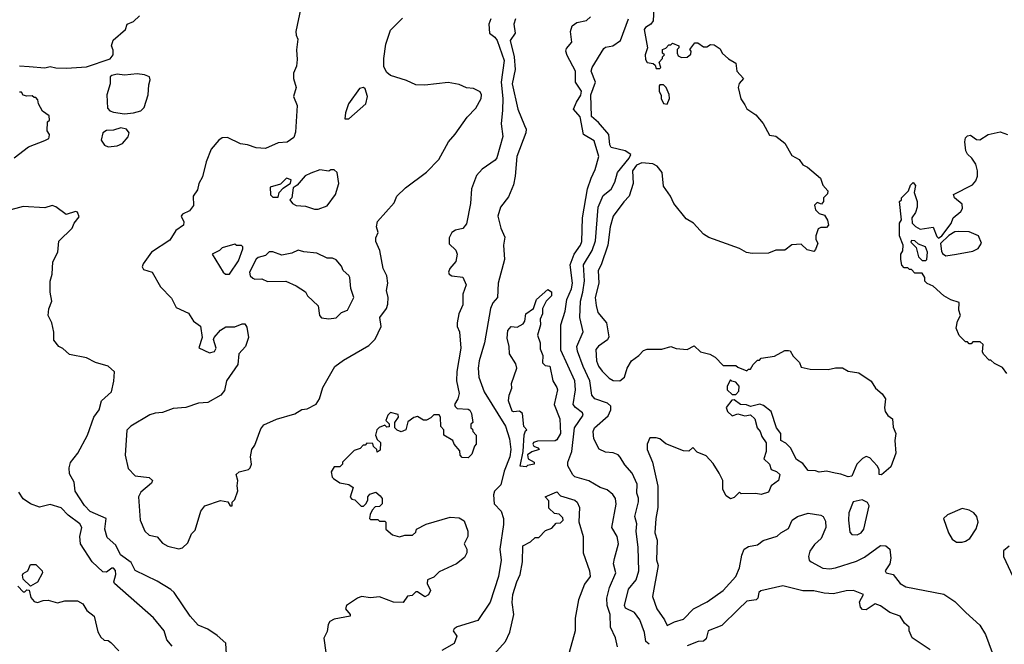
# Model space of a CAD drawing. Extents: x 1793424 to 1900092, y 321114 to 470632.
# Tile 48 of 256: x 1842096 to 1847539, y 362760 to 366210. Entities that reach past the tile are written whole.
import ezdxf

# ---------------------------------------------------------------- set-up
doc = ezdxf.new("R2010")
doc.units = 0

msp = doc.modelspace()

# ---------------------------------------------------------------- linework, layer by layer
at = {"layer": '0CON05XD'}
for points in [[(1843650, 366275), (1843622.5, 366145), (1843623.6, 366123.6), (1843633, 366103), (1843626.1, 366043.9), (1843629.3, 365990.7), (1843626.1, 365953.9), (1843610, 365915), (1843610, 365885), (1843623.3, 365835), (1843608.8, 365785), (1843630, 365735), (1843620.7, 365589.3), (1843610.7, 365559.3), (1843575, 365533.8), (1843525, 365528.8), (1843455, 365497.5), (1843402.3, 365502.3), (1843355, 365518.8), (1843316.4, 365523.6), (1843245, 365558.6), (1843215, 365556.9), (1843196, 365545), (1843154, 365495), (1843126.2, 365425), (1843107.3, 365342.7), (1843086, 365305), (1843079.5, 365270.5), (1843054.2, 365235), (1843055.9, 365184.1), (1843035, 365153.3), (1842995, 365135.8), (1842988, 365125), (1843004.1, 365094.1), (1843002, 365075), (1842958.6, 365045), (1842925, 364991.2), (1842824.1, 364925.9), (1842778.6, 364861.4), (1842773.3, 364845), (1842780.8, 364830.8), (1842827.5, 364815), (1842874.2, 364734.2), (1842935, 364672.5), (1842960.7, 364620.7), (1843028.3, 364588.3), (1843057.5, 364545), (1843096.1, 364516.1), (1843104.3, 364455), (1843086.7, 364396.7), (1843145, 364370.4), (1843172.9, 364377.1), (1843182, 364395), (1843167, 364443), (1843170, 364455), (1843206.7, 364495), (1843236, 364514), (1843285, 364513.1), (1843325, 364530), (1843340, 364530), (1843352.3, 364512.3), (1843361.2, 364455), (1843344, 364405), (1843308, 364365), (1843301.2, 364305), (1843238.8, 364215), (1843227.7, 364162.3), (1843207.5, 364135), (1843135, 364096.2), (1843085, 364091.2), (1843015, 364068), (1842945, 364062), (1842885, 364040), (1842845, 364036.7), (1842815, 364026.7), (1842710, 363965), (1842688.3, 363941.7), (1842678.8, 363805), (1842695, 363730), (1842735, 363690), (1842811.7, 363681.7), (1842830, 363665), (1842825, 363650), (1842765, 363600), (1842752.5, 363575), (1842762.5, 363445), (1842786.7, 363385), (1842812.3, 363362.3), (1842855, 363352.5), (1842885, 363317.5), (1842915, 363302.5), (1842975, 363287.5)], [(1845600.8, 366275), (1845597.3, 366202.7), (1845585.6, 366184.4), (1845555, 366167.1), (1845548.6, 366155), (1845566.7, 366055), (1845554, 366015), (1845555, 365990), (1845565, 365972.5), (1845597.5, 365967.5), (1845608.3, 365958.3), (1845615, 365940), (1845635, 365940), (1845640, 365945), (1845630, 365975), (1845650, 365995), (1845650, 366005), (1845660, 366015), (1845650, 366025), (1845650, 366045), (1845668.3, 366051.7), (1845685, 366070), (1845695, 366070), (1845705, 366080), (1845740, 366065), (1845740, 366055), (1845730, 366045), (1845730, 366025), (1845735, 366010), (1845755, 366000), (1845785, 366002.5), (1845805, 366020), (1845807.5, 366035), (1845800, 366045), (1845828.3, 366081.7), (1845845, 366082.5), (1845875, 366060), (1845895, 366060), (1845915, 366072.5), (1845935, 366070), (1845968.3, 366048.3), (1845980, 366025), (1846013.6, 365993.6), (1846055, 365970), (1846060, 365925), (1846097.5, 365885), (1846073, 365857), (1846067.5, 365835), (1846083, 365773), (1846105, 365740), (1846115, 365717.5), (1846165, 365683.8), (1846206.4, 365636.4), (1846241.3, 365571.3), (1846275, 365565.7), (1846325, 365528), (1846365, 365458.8), (1846405, 365437.5), (1846425, 365407.5), (1846450, 365395), (1846522.5, 365335), (1846536.4, 365296.4), (1846562.5, 365265), (1846561.7, 365248.3), (1846540, 365225), (1846540, 365205), (1846528.3, 365191.7), (1846505, 365200), (1846490, 365185), (1846495, 365160), (1846515, 365140), (1846545, 365130), (1846561.7, 365101.7), (1846566.7, 365075), (1846555, 365062.5), (1846525, 365062.5), (1846510, 365055), (1846497.5, 365015), (1846497.5, 364995), (1846507.5, 364975), (1846495, 364940), (1846485, 364930), (1846448.3, 364938.3), (1846415, 364970), (1846365, 364966.7), (1846325, 364937.5), (1846275, 364936.7), (1846235, 364920), (1846145, 364918.8), (1846114.5, 364924.5), (1846075, 364945.8), (1845905, 365006.2), (1845876.7, 365025), (1845820, 365085), (1845780.3, 365110.3), (1845711.2, 365195), (1845693.8, 365235), (1845655, 365290), (1845646.9, 365365), (1845620.3, 365400.3), (1845595, 365413.8), (1845535, 365420), (1845505, 365405.7), (1845484.3, 365375), (1845487.1, 365305), (1845465.4, 365234.6), (1845435, 365204.3), (1845376.2, 365123.8), (1845359.5, 365065), (1845347.9, 364965), (1845310, 364855), (1845292.9, 364825), (1845298.2, 364755), (1845277.8, 364675), (1845282, 364632), (1845292.6, 364592.6), (1845340.5, 364535), (1845352.3, 364457.7), (1845345, 364440.6), (1845295, 364406.7), (1845281.2, 364388.8), (1845284.5, 364325), (1845295, 364296.2), (1845315, 364267.5), (1845355, 364230), (1845377.3, 364217.3), (1845414.1, 364215.9), (1845438.8, 364235), (1845454.4, 364285), (1845478.6, 364325), (1845517.5, 364355), (1845545, 364382.5), (1845565, 364389.2), (1845645, 364389.2), (1845695, 364403.8), (1845725, 364394.2), (1845785, 364387.5), (1845825, 364407.5), (1845860, 364375), (1845911.7, 364361.7), (1845940, 364345), (1845985, 364300), (1846055, 364300), (1846065, 364290), (1846115, 364270), (1846125, 364280), (1846135, 364280), (1846150, 364305), (1846175, 364330), (1846185, 364330), (1846195, 364340), (1846269.3, 364350.7), (1846325, 364382.5), (1846345, 364382.5), (1846355, 364380), (1846370.7, 364350.7), (1846406.4, 364316.4), (1846415, 364290), (1846465, 364280), (1846565, 364277.5), (1846605, 364287.5), (1846645, 364287.5), (1846675, 364267.5), (1846735, 364260), (1846803, 364213), (1846827.5, 364175), (1846863, 364143), (1846882.5, 364115), (1846875.8, 364065), (1846880, 364045), (1846894.3, 364024.3), (1846920, 364005), (1846925, 363960), (1846940, 363925), (1846933.3, 363885), (1846940, 363815), (1846910.7, 363739.3), (1846860, 363695), (1846847.5, 363697.5), (1846846.2, 363725), (1846836.2, 363745), (1846795, 363788.8), (1846775, 363796.2), (1846755, 363786.2), (1846724, 363755), (1846695, 363688.8), (1846675, 363684.4), (1846635, 363700), (1846604.2, 363704.2), (1846555, 363716.2), (1846515, 363710), (1846495, 363717.5), (1846455, 363720), (1846425, 363757.5), (1846390.7, 363780.7), (1846357.5, 363845), (1846330.7, 363870.7), (1846302.5, 363885), (1846302.5, 363925), (1846280, 363955), (1846250, 364045), (1846208.3, 364078.3), (1846186.4, 364086.4), (1846135, 364072.5), (1846113, 364083), (1846080, 364085), (1846045, 364110), (1846031.7, 364108.3), (1846001.7, 364068.3), (1846008.8, 364045), (1846035, 364022.5), (1846065, 364032.5), (1846105, 364022.5), (1846135, 364027.5), (1846160, 364005), (1846172.5, 363955), (1846190, 363935), (1846198.3, 363908.3), (1846221.7, 363871.7), (1846222.5, 363825), (1846210, 363785), (1846240, 363755), (1846250, 363725), (1846280, 363715), (1846297, 363697), (1846290, 363665), (1846250, 363635), (1846235, 363600), (1846195, 363587.5), (1846165, 363592.5), (1846085, 363590), (1846075, 363600), (1846045, 363570), (1846025, 363562.5), (1846000.7, 363580.7), (1845982.5, 363615), (1845982.5, 363665), (1845963.3, 363705), (1845929.2, 363759.2), (1845890.7, 363800.7), (1845841.7, 363821.7), (1845816.4, 363846.4), (1845794, 363826), (1845765, 363827.5), (1845667, 363867), (1845635, 363894), (1845615, 363900.8), (1845579.3, 363900.7), (1845564, 363865), (1845564.2, 363835), (1845594.2, 363765), (1845622.7, 363632.7), (1845624, 363515), (1845612, 363455), (1845607.5, 363375), (1845620, 363335), (1845616.4, 363226.4), (1845626.2, 363195), (1845594.4, 363024.4), (1845617.5, 362955), (1845660, 362895), (1845675, 362863.3), (1845715, 362884), (1845765, 362899.2), (1845820, 362955), (1845896.7, 362995), (1845985, 363057.5), (1846054.3, 363135), (1846075, 363182.5), (1846087.7, 363252.3), (1846100, 363285), (1846125, 363300), (1846175, 363308.9), (1846205, 363333.8), (1846283.6, 363356.4), (1846303.9, 363376.1), (1846345, 363400), (1846366.7, 363445), (1846395, 363466), (1846455, 363483.8), (1846525, 363473.3), (1846536.7, 363465), (1846549.5, 363439.5), (1846552, 363405), (1846526.2, 363345), (1846489.1, 363310.9), (1846464, 363275), (1846455.9, 363244.1), (1846460.8, 363225), (1846471.2, 363215), (1846535, 363181.1), (1846575, 363176.7), (1846605, 363181.5), (1846720.9, 363219.1), (1846765, 363241.5), (1846855, 363305.8), (1846884.1, 363304.1), (1846906.2, 363285), (1846912, 363235), (1846905.6, 363204.4), (1846880.6, 363165), (1846885, 363154.4), (1846925, 363146.2), (1846962.5, 363095), (1846995, 363078.1), (1847205, 363036), (1847265.4, 362995.4), (1847325.5, 362935.5), (1847404, 362865), (1847434.2, 362814.2), (1847471.4, 362715)], [(1842095, 365955.3), (1842149.1, 365950.9), (1842235, 365943.8), (1842265, 365951.3), (1842295, 365943.5), (1842355, 365941.2), (1842465, 365949.4), (1842595.9, 365994.1), (1842613.3, 366015), (1842611.7, 366041.7), (1842602.5, 366065), (1842613, 366097), (1842680, 366155), (1842690, 366185), (1842725, 366200), (1842758.3, 366231.7)], [(1842975, 363287.5), (1842995, 363292.5), (1843025, 363320), (1843045, 363370), (1843065, 363390), (1843097.5, 363495), (1843120, 363525), (1843205, 363553.3), (1843247, 363547), (1843260, 363525), (1843270, 363525), (1843270, 363545), (1843285, 363560), (1843301.7, 363608.3), (1843297.5, 363635), (1843302.5, 363665), (1843293, 363697), (1843308.3, 363711.7), (1843360, 363725), (1843370, 363735), (1843376.7, 363755), (1843372.5, 363795), (1843380, 363835), (1843395, 363860), (1843429.3, 363950.7), (1843445, 363972.5), (1843515, 364003.3), (1843616.4, 364033.6), (1843655, 364056.7), (1843685, 364061.2), (1843735, 364086.7), (1843753.3, 364115), (1843772.3, 364177.7), (1843838.8, 364295), (1843885, 364330), (1844025, 364410.8), (1844060, 364445), (1844093.3, 364515), (1844086.7, 364565), (1844124, 364615), (1844131.7, 364638.3), (1844133.1, 364675), (1844124.3, 364714.3), (1844130, 364755), (1844126, 364795), (1844105.9, 364835.9), (1844086.2, 364935), (1844064, 364985), (1844063.8, 365005), (1844076.7, 365035), (1844067.5, 365065), (1844073.3, 365095), (1844165, 365197.5), (1844180, 365235), (1844228.3, 365281.7), (1844345, 365368), (1844412.4, 365437.6), (1844466.2, 365535), (1844503, 365577), (1844568.7, 365671.3), (1844618.1, 365721.9), (1844646, 365775), (1844648.8, 365795), (1844640.5, 365810.5), (1844605, 365828.8), (1844565, 365834), (1844525, 365852.5), (1844465, 365862.5), (1844335, 365848), (1844285, 365850), (1844234.4, 365874.4), (1844145, 365902), (1844125, 365917.5), (1844109.3, 365949.3), (1844108.8, 365995), (1844120, 366075), (1844145, 366151.2), (1844211.7, 366218.3)], [(1844701.1, 366215), (1844689.4, 366185), (1844692.9, 366135), (1844722.6, 366112.6), (1844735.2, 366095.2), (1844774.1, 365985), (1844757.1, 365865), (1844767.5, 365775), (1844765, 365710), (1844757.5, 365635), (1844765.8, 365565), (1844734, 365446), (1844725, 365433.3), (1844652.5, 365385), (1844621.7, 365348.3), (1844593.8, 365275), (1844588.6, 365195), (1844565, 365082.5), (1844545, 365056.7), (1844505, 365047.1), (1844485, 365034.4), (1844470, 365005), (1844470.8, 364970.8), (1844506.7, 364936.7), (1844513.5, 364915), (1844506.4, 364873.6), (1844473.8, 364835), (1844466.7, 364815), (1844470, 364805), (1844484.2, 364794.2), (1844545, 364786.7), (1844563.8, 364745), (1844546.4, 364693.6), (1844546, 364635), (1844523.3, 364585), (1844513.8, 364535), (1844513.3, 364515), (1844526.2, 364485), (1844533.9, 364396.1), (1844512.7, 364267.3), (1844510, 364215), (1844525.8, 364145), (1844518, 364115), (1844500, 364085), (1844503, 364073), (1844515, 364062.5), (1844575, 364058.8), (1844585, 364052.5), (1844593.3, 364035), (1844600, 363985), (1844590, 363975), (1844590, 363955), (1844598.3, 363948.3), (1844600, 363935), (1844620, 363915), (1844620, 363865), (1844610, 363855), (1844595, 363810), (1844575, 363790), (1844541.7, 363791.7), (1844530, 363805), (1844528.3, 363828.3), (1844497.5, 363865), (1844490, 363885), (1844440, 363915), (1844440, 363945), (1844423, 363963), (1844422.5, 364015), (1844415, 364027.5), (1844385, 364027.5), (1844369.3, 364010.7), (1844345, 363997.5), (1844328.3, 363998.3), (1844295, 364017.5), (1844275, 364012.5), (1844241.7, 363988.3), (1844230, 363945), (1844205, 363932.5), (1844181.7, 363941.7), (1844170, 363955), (1844170, 363985), (1844190, 364015), (1844188.3, 364028.3), (1844145, 364040), (1844130, 364025), (1844120, 363995), (1844138.3, 363978.3), (1844138.3, 363961.7), (1844125, 363960), (1844115, 363970), (1844083, 363957), (1844070, 363945), (1844062.5, 363915), (1844071.7, 363891.7), (1844090, 363875), (1844088.3, 363831.7), (1844071.7, 363821.7), (1844070, 363835), (1844051.7, 363851.7), (1844048.3, 363868.3), (1844015, 363870), (1844005, 363860), (1843995, 363860), (1843978.3, 363841.7), (1843945, 363830), (1843880, 363765), (1843880, 363755), (1843865, 363740), (1843835, 363740), (1843818.3, 363711.7), (1843823, 363683), (1843830, 363675), (1843865, 363652.5), (1843915, 363642.5), (1843940, 363625), (1843923, 363573), (1843931.7, 363561.7), (1843948.3, 363558.3), (1843983, 363523), (1843997, 363523), (1844010, 363535), (1844020, 363555), (1844020, 363575), (1844031.7, 363588.3), (1844065, 363600), (1844089.3, 363579.3), (1844100, 363565), (1844100, 363535), (1844085, 363520), (1844061.7, 363518.3), (1844045, 363500), (1844033, 363477), (1844030, 363455), (1844035, 363450), (1844075, 363450), (1844085, 363440), (1844115, 363440), (1844120, 363435), (1844120, 363395), (1844157.5, 363365), (1844195, 363354), (1844225, 363362.5), (1844267, 363363), (1844285, 363380), (1844290, 363395), (1844342.5, 363422.5), (1844475, 363461.2), (1844525, 363458.8), (1844552.3, 363442.3), (1844573.8, 363385), (1844573.3, 363355), (1844552.5, 363315), (1844567.5, 363285), (1844567.5, 363265), (1844555, 363240), (1844510, 363205), (1844415, 363160), (1844385, 363130), (1844350, 363115), (1844347.5, 363095), (1844367.5, 363057.5), (1844356.4, 363033.6), (1844335, 363022.5), (1844295, 363050), (1844285, 363050), (1844265, 363030), (1844240, 363025), (1844215, 362990), (1844163, 362993), (1844085, 363022.5), (1844035, 363016.7), (1843985, 363023.3), (1843962.5, 363015), (1843902.5, 362975), (1843897.5, 362955), (1843922.5, 362925), (1843922.5, 362915), (1843835, 362899.2), (1843810, 362885), (1843800.5, 362869.5), (1843795, 362830), (1843777, 362793), (1843787.5, 362715)], [(1844837.5, 366215), (1844827.1, 366185), (1844834.5, 366135), (1844807.3, 366095), (1844828.5, 366005), (1844834.6, 365935.4), (1844817.9, 365855), (1844849.1, 365715), (1844885.7, 365625.7), (1844894.7, 365605), (1844894.6, 365585), (1844844.4, 365455), (1844835.4, 365345), (1844825, 365296.7), (1844798.6, 365231.4), (1844753.8, 365175), (1844738.8, 365125), (1844755, 365057.5), (1844777.7, 365007.7), (1844770.8, 364965), (1844776.5, 364885), (1844740, 364755), (1844737.2, 364675), (1844711.9, 364645), (1844698.1, 364615), (1844665.6, 364425), (1844635.4, 364325), (1844630.8, 364285), (1844633.1, 364235), (1844663.7, 364153.7), (1844781.5, 363965), (1844804.1, 363894.1), (1844810.7, 363835), (1844806.2, 363795), (1844774.4, 363715.6), (1844755, 363640), (1844720.8, 363605), (1844714.2, 363585), (1844719.2, 363535), (1844756.7, 363495), (1844770, 363455), (1844771.1, 363421.1), (1844750, 363285), (1844757.5, 363225), (1844743.1, 363135), (1844696.7, 362993.3), (1844628.3, 362891.7), (1844514.3, 362855.7), (1844497.5, 362845), (1844492.5, 362835), (1844512.5, 362805), (1844497.5, 362765), (1844430, 362725)], [(1845400, 362745), (1845389.2, 362795), (1845362.5, 362855), (1845360.6, 362925), (1845343.5, 362975), (1845341.8, 363015), (1845357.1, 363072.9), (1845391.4, 363155), (1845378.1, 363205), (1845384, 363234), (1845406.7, 363315), (1845398.9, 363355), (1845369.2, 363405), (1845393.9, 363533.9), (1845390, 363565), (1845375, 363586.7), (1845343.6, 363613.6), (1845305, 363626.2), (1845242, 363662), (1845165, 363685.6), (1845153.3, 363695), (1845125.5, 363745.5), (1845125.5, 363765), (1845148.2, 363825), (1845162.3, 363955), (1845211.4, 364025), (1845207.9, 364037.9), (1845167.6, 364067.6), (1845155.7, 364085), (1845169.2, 364165), (1845165.4, 364215), (1845087.8, 364385), (1845087.5, 364525), (1845110.6, 364599.4), (1845121.1, 364665), (1845146.4, 364723.6), (1845151.5, 364755), (1845138.7, 364855), (1845160.8, 364915), (1845196.2, 364965), (1845203.6, 364985), (1845207.3, 365115), (1845235.4, 365274.6), (1845254.3, 365335), (1845277.1, 365382.9), (1845297.7, 365455), (1845270.8, 365540.8), (1845212.8, 365575), (1845195, 365673.1), (1845157.1, 365715), (1845173.5, 365755), (1845197.6, 365792.4), (1845201.1, 365815), (1845168.2, 365865), (1845168.5, 365925), (1845121.5, 366011.5), (1845114.5, 366035.5), (1845119.2, 366050.8), (1845147.5, 366085), (1845140.8, 366145), (1845150.8, 366175), (1845176, 366195), (1845230, 366205), (1845250.5, 366225)], [(1845385, 365312), (1845400, 365365), (1845465.6, 365445), (1845473.8, 365465), (1845443.3, 365485), (1845364.7, 365504.7), (1845357.8, 365517.8), (1845352.9, 365575), (1845295, 365642.5), (1845257.1, 365675), (1845253.6, 365795), (1845279.5, 365865), (1845254.3, 365925), (1845260, 365945), (1845325, 366051.2), (1845335, 366058.8), (1845375, 366066.2), (1845416.2, 366095), (1845461.8, 366215)], [(1842675, 365690.4), (1842725, 365694.7), (1842765, 365706.9), (1842784.2, 365725), (1842806.7, 365795), (1842809.3, 365850.7), (1842817, 365877), (1842813.6, 365893.6), (1842785, 365906), (1842745, 365911.1), (1842675, 365903.8), (1842635, 365908.8), (1842605, 365902), (1842596.2, 365895), (1842596.7, 365855), (1842577.5, 365795), (1842581.5, 365721.5), (1842595, 365707.1), (1842615, 365699.4), (1842675, 365690.4)], [(1843915, 365662.5), (1844010, 365745), (1844018.8, 365785), (1844005, 365827.5), (1843995.9, 365835.9), (1843975, 365830), (1843914.2, 365745), (1843896.7, 365695), (1843892.5, 365662.5), (1843915, 365662.5)], [(1845675, 365742.5), (1845687.5, 365775), (1845687, 365797), (1845670, 365835), (1845655, 365850), (1845635, 365850), (1845630, 365845), (1845630, 365815), (1845641.7, 365791.7), (1845642.5, 365775), (1845655, 365747.5), (1845675, 365742.5)], [(1842065, 365446.7), (1842145, 365507.5), (1842235, 365542.5), (1842256.4, 365553.6), (1842258.3, 365561.7), (1842260, 365575), (1842247.5, 365595), (1842250, 365645), (1842260, 365655), (1842258.3, 365678.3), (1842222.5, 365705), (1842200, 365745), (1842197, 365767), (1842185, 365780), (1842175, 365780), (1842165, 365790), (1842135, 365786.7), (1842115, 365792.5), (1842105, 365810), (1842095, 365810)], [(1842585, 365506.7), (1842635, 365513.8), (1842665, 365526.7), (1842695, 365562.5), (1842701.2, 365585), (1842686.2, 365605), (1842655, 365612.1), (1842615, 365600), (1842575, 365597.1), (1842556.2, 365585), (1842546, 365545), (1842565, 365516.7), (1842585, 365506.7)], [(1847552.5, 364255), (1847529.3, 364289.3), (1847485, 364310), (1847465, 364330), (1847455, 364330), (1847423, 364363), (1847417.5, 364375), (1847422.5, 364415), (1847405, 364430), (1847365, 364430), (1847355, 364420), (1847345, 364420), (1847335, 364430), (1847325, 364430), (1847290, 364465), (1847272.5, 364505), (1847280, 364545), (1847297.5, 364575), (1847287.5, 364605), (1847288.3, 364648.3), (1847243, 364663), (1847203.9, 364683.9), (1847145, 364737.5), (1847111.7, 364751.7), (1847100, 364765), (1847100, 364785), (1847085, 364810), (1847045, 364810), (1847025, 364830), (1847015, 364830), (1847005, 364840), (1846985, 364840), (1846973, 364853), (1846967.5, 364885), (1846967.5, 364915), (1846977, 364933), (1846980, 364965), (1846960, 365015), (1846960, 365085), (1846970, 365105), (1846960, 365205), (1846970, 365215), (1846970, 365225), (1847010, 365265), (1847020, 365295), (1847035, 365310), (1847047, 365293), (1847040, 365255), (1847056.2, 365205), (1847056.2, 365175), (1847047.5, 365145), (1847027.5, 365115), (1847030, 365085), (1847047, 365067), (1847073.6, 365053.6), (1847145, 365063.8), (1847165, 365012.5), (1847175, 365003.3), (1847193.9, 365016.1), (1847245.6, 365084.4), (1847256, 365115), (1847299.1, 365150.9), (1847307.7, 365167.7), (1847305, 365190), (1847262.5, 365225), (1847257.5, 365245), (1847362.3, 365297.7), (1847380.5, 365319.5), (1847391.2, 365345), (1847391.2, 365375), (1847381.7, 365411.7), (1847360, 365445), (1847335, 365466.7), (1847326.2, 365485), (1847321.2, 365535), (1847325, 365557.5), (1847335, 365567.5), (1847351.7, 365571.7), (1847385, 365547.5), (1847403, 365547), (1847450, 365575), (1847515, 365591.2), (1847555.8, 365575.8)], [(1843525, 365230), (1843530, 365255), (1843551.7, 365278.3), (1843593, 365307), (1843596.1, 365326.1), (1843570, 365335), (1843538.3, 365301.7), (1843480, 365285), (1843481.7, 365241.7), (1843495, 365230), (1843525, 365230)], [(1843745, 365162.5), (1843795, 365182.5), (1843842.5, 365245), (1843860, 365305), (1843850, 365365), (1843835, 365380), (1843815, 365380), (1843805, 365372.5), (1843755, 365380), (1843705, 365362.5), (1843673.6, 365346.4), (1843630, 365295), (1843608.3, 365281.7), (1843600, 365225), (1843590, 365215), (1843603.6, 365193.6), (1843625, 365183.3), (1843675, 365180), (1843725, 365162.5), (1843745, 365162.5)], [(1845575, 362759.6), (1845556.9, 362775), (1845550.6, 362825), (1845523.1, 362895), (1845495, 362935.6), (1845445, 362958.8), (1845438.6, 362975), (1845461.9, 363065), (1845504.5, 363115.5), (1845519.2, 363165), (1845515.6, 363295), (1845504, 363384), (1845507.3, 363425), (1845495.5, 363465), (1845516.4, 363546.4), (1845516.7, 363566.7), (1845506.7, 363595), (1845510, 363645), (1845480.8, 363705), (1845441.5, 363751.5), (1845415, 363794), (1845405, 363805.7), (1845377, 363817), (1845335, 363820.8), (1845298.3, 363838.3), (1845270, 363895), (1845266, 363935), (1845272.5, 363955), (1845348.3, 364021.7), (1845364.3, 364055), (1845364.3, 364074.3), (1845345, 364091.9), (1845276, 364115), (1845258.6, 364135), (1845247.1, 364215), (1845210, 364295), (1845178.7, 364378.7), (1845175.5, 364405), (1845210, 364485), (1845191.5, 364565), (1845195.4, 364655), (1845209.3, 364705), (1845217.3, 364767.3), (1845212.9, 364855), (1845260, 364935), (1845278.3, 364988.3), (1845292.9, 365175), (1845321.1, 365238.9), (1845365, 365274.2), (1845385, 365312)], [(1842616.4, 364213.6), (1842620, 364265), (1842585, 364296.7), (1842515, 364316.2), (1842465, 364341.2), (1842370.5, 364360.5), (1842335, 364393.8), (1842312.5, 364405), (1842285, 364440), (1842283.9, 364483.9), (1842273.8, 364535), (1842253.8, 364575), (1842257.7, 364612.3), (1842273.8, 364655), (1842263.8, 364705), (1842263.8, 364765), (1842276.2, 364805), (1842278.3, 364871.7), (1842306.7, 364925), (1842313, 364987), (1842385, 365057.5), (1842396.7, 365085), (1842425, 365120), (1842415, 365147.5), (1842405, 365150), (1842353, 365133), (1842295, 365176.7), (1842275, 365183.3), (1842235, 365170), (1842115, 365178), (1842026.4, 365153.6)], [(1847215, 364906), (1847275, 364914.2), (1847365, 364931.4), (1847395, 364946), (1847412, 364975), (1847395.9, 365015.9), (1847345, 365038.8), (1847285, 365040), (1847265, 365038.8), (1847232.3, 365017.7), (1847186.7, 364973.3), (1847191.2, 364931.2), (1847197.5, 364917.5), (1847215, 364906)], [(1843255, 364803.3), (1843305, 364877.5), (1843330, 364945), (1843330, 364955), (1843321.7, 364961.7), (1843295, 364962.5), (1843285, 364970), (1843273, 364967), (1843215, 364950), (1843200, 364935), (1843160, 364915), (1843220, 364815), (1843233.6, 364803.6), (1843255, 364803.3)], [(1847105, 364880), (1847110, 364885), (1847113.3, 364925), (1847102.5, 364955), (1847065, 364970), (1847045, 364987.5), (1847025, 364990), (1847021.7, 364981.7), (1847051.7, 364951.7), (1847065, 364900), (1847085, 364880), (1847105, 364880)], [(1843805, 364556.7), (1843845, 364563.3), (1843875, 364592.5), (1843907.5, 364605), (1843942.5, 364675), (1843926.7, 364725), (1843921.2, 364785), (1843915, 364797.5), (1843883.9, 364823.9), (1843875, 364847.5), (1843845, 364883.3), (1843825, 364893.3), (1843795, 364892.5), (1843739.3, 364919.3), (1843667, 364927), (1843635, 364936.7), (1843599.3, 364920.7), (1843545, 364910), (1843495, 364926.7), (1843475, 364927.5), (1843455, 364907.5), (1843415, 364896.7), (1843402.7, 364887.3), (1843366.9, 364815), (1843370, 364795), (1843385, 364781.2), (1843395, 364776.2), (1843435, 364777.5), (1843465, 364763.3), (1843566.4, 364766.4), (1843625, 364740), (1843676.4, 364706.4), (1843687.5, 364685), (1843745, 364630), (1843752.5, 364575), (1843763.6, 364563.6), (1843805, 364556.7)], [(1844895, 363740), (1844863.3, 363743.3), (1844878.8, 363825), (1844884, 363916), (1844891.7, 363938.3), (1844900, 363945), (1844883.6, 363963.6), (1844876.2, 364035), (1844858.3, 364048.3), (1844825, 364043.3), (1844818.3, 364048.3), (1844798, 364105), (1844801.4, 364135), (1844816.2, 364175), (1844815, 364200), (1844844.2, 364285), (1844838.9, 364308.9), (1844803.8, 364365), (1844801.9, 364405), (1844790.9, 364450.9), (1844795, 364492.5), (1844812.5, 364515), (1844845, 364511.2), (1844879.7, 364530.3), (1844888, 364545), (1844894.1, 364585.9), (1844936.1, 364613.9), (1844952.5, 364665), (1845015, 364720), (1845035, 364706.2), (1845035.7, 364685), (1845005.7, 364654.3), (1844985.8, 364615), (1844985.6, 364585), (1844972.9, 364555), (1844974.2, 364525), (1844957.7, 364467.7), (1844973.8, 364425), (1844972.1, 364392.1), (1844986.9, 364355), (1844985.5, 364315), (1845000, 364300), (1845026.7, 364296.7), (1845042.9, 364215), (1845065, 364178.8), (1845069.4, 364165), (1845050, 364085), (1845082.5, 364005), (1845085.6, 363925), (1845065, 363889.4), (1845055, 363884.5), (1844957.7, 363882.3), (1844936.7, 363875), (1844932.5, 363865), (1844937.5, 363855), (1844960, 363845), (1844967.5, 363835), (1844926.4, 363823.6), (1844903.6, 363806.4), (1844907.5, 363785), (1844940, 363765), (1844940, 363755), (1844903, 363747), (1844895, 363740)], [(1843240, 362675), (1843235.9, 362765.9), (1843188.3, 362808.3), (1843135, 362843.3), (1843083.3, 362865), (1843038.8, 362915), (1842950, 363045), (1842931.7, 363061.7), (1842855, 363108.1), (1842735, 363168), (1842711.3, 363211.3), (1842653.4, 363253.4), (1842627.2, 363307.2), (1842579.8, 363349.8), (1842566.4, 363395), (1842573.3, 363455), (1842485, 363494.2), (1842455, 363526.2), (1842402, 363605), (1842396.7, 363655), (1842371.7, 363701.7), (1842370, 363735), (1842376.1, 363763.9), (1842417.5, 363815), (1842471.2, 363915), (1842506, 364015), (1842535.8, 364055), (1842548.8, 364105), (1842603.8, 364155), (1842616.4, 364213.6)], [(1846055, 364140), (1846071.7, 364158.3), (1846072.5, 364185), (1846055, 364207.5), (1846032.5, 364212.5), (1846025, 364220), (1846007.5, 364185), (1846007.5, 364165), (1846035, 364140), (1846055, 364140)], [(1842939.5, 362749.5), (1842908.8, 362785), (1842893.8, 362835), (1842835, 362906.7), (1842620, 363095), (1842616.7, 363105), (1842628.1, 363145), (1842625, 363166.7), (1842615, 363180.8), (1842605, 363180), (1842575, 363158.8), (1842555, 363160.8), (1842495.9, 363215.9), (1842431.2, 363315), (1842428.9, 363355), (1842439.6, 363405), (1842428.5, 363425), (1842363.2, 363473.2), (1842325, 363513.1), (1842265, 363531.4), (1842205, 363517.1), (1842155, 363536.2), (1842115, 363563.3), (1842090.5, 363600.5)], [(1844700, 362685), (1844782, 362775), (1844805, 362827.5), (1844827.9, 362925), (1844818.9, 362991.1), (1844822.5, 363035), (1844844.6, 363105.4), (1844862.9, 363145), (1844876, 363215), (1844877, 363303), (1844920, 363325), (1844945, 363350), (1844965, 363350), (1845001.7, 363388.3), (1845038.3, 363401.7), (1845061.7, 363428.3), (1845085, 363430), (1845100, 363445), (1845098.3, 363458.3), (1845078.3, 363478.3), (1845051.7, 363481.7), (1845021.7, 363511.7), (1845021.7, 363551.7), (1845000, 363575), (1845065, 363602.5), (1845085, 363580), (1845165, 363555.7), (1845177.5, 363545), (1845191.2, 363515), (1845186.1, 363436.1), (1845210, 363355), (1845211.2, 363265), (1845246, 363165), (1845249.2, 363135), (1845218.8, 363091.2), (1845184, 363005), (1845167.1, 362905), (1845166.4, 362833.6), (1845133.3, 362715)], [(1846725, 363363.8), (1846746.7, 363375), (1846762, 363395), (1846792.5, 363525), (1846783, 363543), (1846753, 363557), (1846703.6, 363546.4), (1846679.2, 363485), (1846677.1, 363445), (1846685, 363380), (1846696.4, 363366.4), (1846725, 363363.8)], [(1847305, 363324), (1847325, 363328.8), (1847348.8, 363345), (1847382.4, 363397.6), (1847394, 363435), (1847386, 363465), (1847371.2, 363485), (1847345, 363501.2), (1847305, 363510), (1847224.4, 363475.6), (1847203.3, 363455), (1847230, 363375), (1847250.9, 363340.9), (1847274.2, 363324.2), (1847305, 363324)], [(1847565, 363301.2), (1847534.1, 363275.9), (1847534, 363245), (1847585.8, 363135)], [(1842155, 363080), (1842115, 363120), (1842111.7, 363141.7), (1842115, 363150), (1842140, 363165), (1842155, 363200), (1842185, 363200), (1842220, 363165), (1842222.5, 363155), (1842195, 363102.5), (1842155, 363080)], [(1842085, 363080), (1842115, 363050), (1842125, 363050), (1842135, 363060), (1842148.3, 363058.3), (1842158.3, 363018.3), (1842176.4, 362996.4), (1842195, 362990), (1842225, 363002.5), (1842253, 363003), (1842305, 362988), (1842345, 363000), (1842415, 363000), (1842445, 362982.5), (1842466.1, 362946.1), (1842507.5, 362915), (1842528.3, 362828.3), (1842545, 362800), (1842563, 362783), (1842585, 362780), (1842599.3, 362769.3), (1842643, 362723)], [(1847128.3, 362728.3), (1847030, 362795), (1847013.3, 362835), (1847012.5, 362855), (1846987, 362877), (1846962.5, 362915), (1846906.1, 362936.1), (1846855, 362972.5), (1846825, 362983.3), (1846775, 362950.8), (1846755, 362951.4), (1846744.4, 362965), (1846738, 362995), (1846760, 363035), (1846705, 363056.7), (1846665, 363056), (1846595, 363038.8), (1846542.7, 363042.7), (1846485.5, 363055.5), (1846425.7, 363055.7), (1846315, 363082), (1846193.3, 363055), (1846181.2, 363045), (1846176.7, 363015), (1846167.5, 363005), (1846115, 362998), (1846067.5, 362952.5), (1845976.9, 362863.1), (1845901.2, 362835), (1845890.2, 362789.8), (1845875, 362776.5), (1845845.5, 362774.5), (1845785, 362752.1)]]:
    msp.add_lwpolyline(points, dxfattribs=at)

doc.saveas('drawing.dxf')
